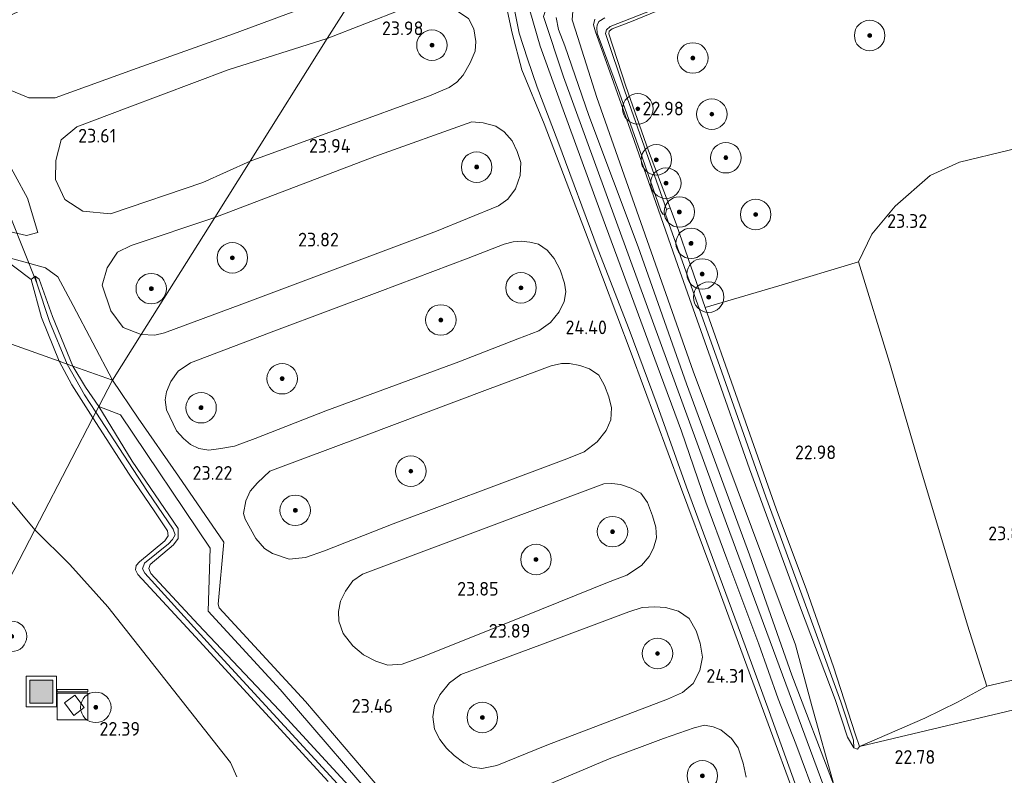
# Model space of a CAD drawing. Header units: metres. Extents: x 185049 to 189876, y 349292 to 352302.
# Tile 75 of 256: x 188019 to 188148, y 349806 to 349906. Entities that reach past the tile are written whole.
import ezdxf
from ezdxf.enums import TextEntityAlignment as Align

# ---------------------------------------------------------------- set-up
doc = ezdxf.new("R2010")
doc.units = ezdxf.units.M
for name, color, linetype, lineweight in [('B-WE-GR-BOOM-S', 90, 'Continuous', 25), ('B-WE-GR-BOOMTEELT-GV', 110, 'Continuous', 13), ('B-WE-GR-GRAS-GV', 60, 'Continuous', 13), ('B-WE-GW-OPHOGING_KRUIN-G', 90, 'Continuous', 18), ('B-WE-GW-TALUD_KRUIN-G', 90, 'Continuous', 18), ('B-WE-GW-TALUD_TEEN-G', 90, 'Continuous', 18), ('B-WE-IE-MEUBILAIR_WEGMEUBILAIR-S', 7, 'Continuous', 25), ('B-WE-IE-TERREINAFSCHEIDING_KUNSTMATIG_HEKWERK-G', 20, 'IE-TERREINAFSCHEIDING-KUNSTMATIG', 18), ('B-WE-KL-DATA-S', 90, 'Continuous', 25), ('B-WE-KW-KUNSTWERK_DUIKER-G', 170, 'Continuous', 18), ('B-WE-OG-TERREIN_GROEN-GV', 7, 'Continuous', 18), ('B-WE-OG-TERREIN_GROEN_TUIN-GV', 7, 'Continuous', 18), ('B-WE-OG-WATER_GREPPEL-G', 160, 'Continuous', 18), ('B-WE-OG-WATER_SLOOT-G', 120, 'Continuous', 18), ('B-WE-OG-WATER_SLOOT-GV', 120, 'Continuous', 18), ('B-WE-VH-VERHARDING_ASFALT-GV', 252, 'Continuous', 18), ('B-WE-VH-VERHARDING_BETON-GV', 252, 'Continuous', 18), ('X-XX-AL-HOOGTELABEL-S', 7, 'Continuous', 25)]:
    doc.layers.add(name, color=color, linetype=linetype, lineweight=lineweight)
doc.styles.add('NLCS-ISO-ANNOTATIVE-T18', font='NLCS-ISO.ttf', dxfattribs={"height": 1.8})
doc.linetypes.add('IE-TERREINAFSCHEIDING-KUNSTMATIG', pattern='A,4,[82,NLCS.SHX,S=0.75,R=90,X=0,Y=0],4,-2', length=10)

# ---------------------------------------------------------------- blocks, each defined once
blk = doc.blocks.new('SAL-HOOGTELABEL-SO')
at = {"color": 0, "linetype": 'ByBlock', "lineweight": -2, "style": 'NLCS-ISO-ANNOTATIVE-T18'}
blk.add_attdef('HOOGTE', text='', height=1.8, dxfattribs=at).set_placement((2.79, 0), align=Align.RIGHT)
blk = doc.blocks.new('SGR-BOOM_01-SO')
at = {"linetype": 'ByBlock', "lineweight": 18}
h = blk.add_hatch(color=0, dxfattribs=at)
h.dxf.hatch_style = 1
edge = h.paths.add_edge_path()
edge.add_arc((0, 0), 0.25, 0, 360)
at = {"color": 0, "linetype": 'ByBlock', "lineweight": 18}
for radius in [2, 0.25]:
    blk.add_circle((0, 0), radius, dxfattribs=at)
blk = doc.blocks.new('SKL-DATA_KAST-SO')
at = {"color": 0, "linetype": 'ByBlock', "lineweight": 18}
for points in [[(-2, 2), (2, 2), (2, 1.68), (-2, 1.68)], [(-2, 1.52), (2, 1.52), (2, -2), (-2, -2)]]:
    blk.add_lwpolyline(points, close=True, dxfattribs=at)
blk = doc.blocks.new('SIE-WEG_AFVALBAK-SO')
at = {"linetype": 'ByBlock', "lineweight": 18}
h = blk.add_hatch(color=0, dxfattribs=at)
h.dxf.hatch_style = 1
h.paths.add_polyline_path([(-1.5, -1.5), (1.5, -1.5), (1.5, 1.5), (-1.5, 1.5)])
at = {"color": 0, "linetype": 'ByBlock', "lineweight": 18}
for points in [[(-2, -2), (2, -2), (2, 2), (-2, 2)], [(-1.5, -1.5), (1.5, -1.5), (1.5, 1.5), (-1.5, 1.5)]]:
    blk.add_lwpolyline(points, close=True, dxfattribs=at)

msp = doc.modelspace()

# ---------------------------------------------------------------- linework, layer by layer
at = {"layer": 'B-WE-GR-BOOMTEELT-GV'}
msp.add_polyline3d([(188137.603, 349813.949, 22.92), (188129.049, 349810.224, 22.984), (188128.474, 349811.925, 22.924), (188125.637, 349820.671, 23.075), (188122.109, 349830.786, 23.161), (188118.098, 349841.418, 23.088), (188112.792, 349856.532, 23.083), (188108.789, 349867.796, 23.053), (188118.473, 349870.64, 23.169), (188128.904, 349873.803, 23.255), (188132.969, 349860.573, 23.423), (188136.817, 349847.434, 23.35), (188143.226, 349826.161, 23.376), (188145.744, 349818.147, 23.238), (188141.884, 349816.054, 22.959)], close=True, dxfattribs=at)
at = {"layer": 'B-WE-GR-GRAS-GV'}
for points in [[(188034.285, 349899.175, 23.577), (188023.532, 349895.279, 23.495), (188020.086, 349895.3, 23.443), (188017.251, 349896.495, 23.413), (188015.678, 349898.583, 23.391), (188014.818, 349901.302, 23.387), (188015.484, 349903.875, 23.409), (188017.378, 349905.973, 23.404), (188021.042, 349907.765, 23.37), (188030.884, 349911.33, 23.448), (188046.535, 349917.01, 23.56), (188062.17, 349922.718, 23.633), (188074.687, 349927.616, 23.694), (188063.522, 349909.866, 23.854), (188046.944, 349903.704, 23.672)], [(188072.628, 349895.564, 24.172), (188049.136, 349886.997, 23.828), (188059.24, 349903.059, 23.85), (188069.116, 349906.901, 24.004), (188071.244, 349907.464, 24.004), (188072.713, 349907.618, 24.039), (188074.048, 349907.466, 24.082), (188075.368, 349907.15, 24.086), (188076.481, 349906.548, 24.12), (188077.781, 349905.68, 24.125), (188078.445, 349904.36, 24.125), (188078.739, 349902.68, 24.198), (188078.621, 349901.42, 24.168), (188077.982, 349899.87, 24.202), (188077.053, 349898.275, 24.202), (188076.248, 349897.348, 24.202), (188075.238, 349896.664, 24.202)], [(188042.916, 349884.204, 23.681), (188030.816, 349880.08, 23.564), (188027.184, 349880.456, 23.521), (188024.825, 349881.965, 23.504), (188023.608, 349884.576, 23.512), (188023.615, 349887.072, 23.525), (188024.352, 349889.785, 23.512), (188026.392, 349891.5, 23.508), (188032.97, 349893.991, 23.582), (188046.227, 349898.969, 23.737), (188059.24, 349903.059, 23.85), (188049.136, 349886.997, 23.828)], [(188037.877, 349864.5, 23.471), (188036.61, 349864.176, 23.445), (188034.845, 349864.277, 23.439), (188044.494, 349879.616, 23.642), (188065.46, 349887.598, 24.034), (188078.213, 349892.13, 24.258), (188079.694, 349892.025, 24.271), (188081.336, 349891.563, 24.305), (188082.426, 349890.821, 24.318), (188083.494, 349889.676, 24.327), (188084.161, 349888.276, 24.314), (188084.636, 349886.829, 24.318), (188084.556, 349885.132, 24.314), (188083.924, 349883.343, 24.314), (188082.934, 349882.022, 24.37), (188081.678, 349881.149, 24.34), (188073.549, 349877.804, 24.168), (188048.016, 349868.243, 23.617)], [(188129.049, 349810.224, 22.984), (188128.789, 349809.896, 22.984), (188128.304, 349810.068, 22.984), (188128.235, 349811.084, 22.752), (188126.616, 349816.119, 22.748), (188123.045, 349825.837, 22.791), (188116.773, 349842.961, 22.873), (188110.731, 349860.076, 22.713), (188103.596, 349880.033, 22.748), (188103.729, 349880.638, 22.748), (188104.204, 349880.855, 22.795), (188105.049, 349878.628, 23.04), (188108.789, 349867.796, 23.053), (188112.792, 349856.532, 23.083), (188118.098, 349841.418, 23.088), (188122.109, 349830.786, 23.161), (188125.637, 349820.671, 23.075), (188128.474, 349811.925, 22.924)], [(188044.494, 349879.616, 23.642), (188034.845, 349864.277, 23.439), (188032.475, 349865.181, 23.426), (188030.847, 349867.357, 23.465), (188029.691, 349870.729, 23.487), (188030.347, 349873.006, 23.491), (188031.736, 349875.058, 23.525), (188033.507, 349875.95, 23.538)], [(188045.257, 349849.299, 23.277), (188043.716, 349849.089, 23.273), (188042.395, 349849.332, 23.255), (188041.281, 349849.86, 23.247), (188040.393, 349850.611, 23.264), (188039.449, 349851.651, 23.303), (188038.163, 349854.399, 23.316), (188037.982, 349855.695, 23.324), (188038.146, 349856.75, 23.324), (188038.723, 349858.108, 23.363), (188039.663, 349859.437, 23.367), (188041.289, 349860.563, 23.432), (188052.566, 349864.833, 23.638), (188066.139, 349869.907, 23.965), (188077.736, 349874.255, 24.202), (188082.459, 349876.088, 24.284), (188083.607, 349876.4, 24.323), (188084.675, 349876.491, 24.327), (188085.823, 349876.38, 24.348), (188086.946, 349876.108, 24.366), (188088.077, 349875.344, 24.366), (188089.018, 349874.236, 24.361), (188089.788, 349872.75, 24.409), (188090.353, 349871.004, 24.404), (188090.518, 349869.855, 24.422), (188090.288, 349868.611, 24.409), (188089.668, 349867.252, 24.404), (188088.499, 349865.824, 24.361), (188087.002, 349864.728, 24.318), (188084.226, 349863.678, 24.262), (188076.514, 349860.7, 24.086), (188059.053, 349854.254, 23.707), (188049.763, 349850.641, 23.41), (188047.089, 349849.643, 23.342)], [(188022.283, 349872.996, 23.409), (188023.89, 349871.843, 23.4), (188025.92, 349868.056, 23.357), (188031.076, 349858.285, 23.236), (188025.877, 349860.128, 23.184), (188023.2, 349866.613, 23.249), (188021.448, 349871.53, 23.335), (188020.941, 349871.906, 23.327), (188020.385, 349871.458, 23.327), (188016.068, 349874.698, 23.232)], [(188022.808, 349865.972, 22.886), (188025.133, 349860.392, 22.869), (188024.06, 349860.772, 23.21), (188021.758, 349866.507, 23.262), (188020.385, 349871.458, 23.327), (188020.941, 349871.906, 23.327), (188021.145, 349870.981, 23.028)], [(188023.2, 349866.613, 23.249), (188025.877, 349860.128, 23.184), (188025.133, 349860.392, 22.869), (188022.808, 349865.972, 22.886), (188021.145, 349870.981, 23.028), (188020.941, 349871.906, 23.327), (188021.448, 349871.53, 23.335)], [(188028.89, 349854.071, 22.725), (188028.502, 349853.323, 23.005), (188025.73, 349857.673, 23.134), (188024.06, 349860.772, 23.21), (188025.133, 349860.392, 22.869), (188027.391, 349856.339, 22.729)], [(188029.272, 349854.807, 23.042), (188028.89, 349854.071, 22.725), (188027.391, 349856.339, 22.729), (188025.133, 349860.392, 22.869), (188025.877, 349860.128, 23.184), (188027.536, 349857.359, 23.08)], [(188056.366, 349835.009, 23.329), (188054.241, 349834.795, 23.329), (188052.069, 349835.547, 23.264), (188051.001, 349836.223, 23.243), (188049.875, 349837.52, 23.23), (188048.488, 349840.054, 23.23), (188048.253, 349840.772, 23.225), (188048.568, 349842.451, 23.29), (188049.131, 349843.718, 23.29), (188050.086, 349844.823, 23.29), (188051.714, 349846.351, 23.329), (188063.98, 349850.918, 23.712), (188080.233, 349857.07, 24.103), (188088.607, 349860.151, 24.344), (188089.964, 349860.45, 24.353), (188090.987, 349860.443, 24.353), (188092.36, 349860.213, 24.383), (188093.631, 349859.772, 24.387), (188094.84, 349858.944, 24.4), (188095.619, 349857.561, 24.443), (188096.16, 349856.103, 24.443), (188096.504, 349854.653, 24.443), (188096.44, 349853.095, 24.434), (188095.813, 349851.662, 24.434), (188094.626, 349850.184, 24.383), (188092.94, 349848.901, 24.331), (188090.639, 349847.946, 24.323), (188081.442, 349844.5, 24.09), (188067.89, 349839.43, 23.664), (188058.891, 349835.911, 23.458)], [(188031.076, 349858.285, 23.236), (188029.272, 349854.807, 23.042), (188027.536, 349857.359, 23.08), (188025.877, 349860.128, 23.184)], [(188069.054, 349821.056, 23.647), (188067.195, 349820.917, 23.582), (188065.607, 349821.415, 23.522), (188064.007, 349822.253, 23.527), (188062.603, 349823.45, 23.509), (188061.328, 349825.048, 23.496), (188060.735, 349826.66, 23.466), (188060.731, 349827.965, 23.475), (188060.987, 349829.303, 23.479), (188061.615, 349830.608, 23.501), (188062.571, 349831.944, 23.522), (188063.853, 349832.855, 23.552), (188082.872, 349839.985, 24.034), (188093.072, 349843.781, 24.327), (188095.501, 349844.662, 24.357), (188096.568, 349844.714, 24.357), (188097.71, 349844.583, 24.357), (188099.098, 349844.123, 24.353), (188100.352, 349843.456, 24.374), (188101.257, 349842.239, 24.417), (188101.878, 349840.486, 24.43), (188102.331, 349838.987, 24.43), (188102.428, 349837.583, 24.4), (188102.038, 349836.25, 24.383), (188101.439, 349835.145, 24.391), (188100.431, 349833.991, 24.374), (188098.537, 349832.717, 24.314), (188095.979, 349831.741, 24.237), (188085.268, 349827.403, 23.974), (188071.808, 349822.041, 23.664)], [(188081.493, 349807.764, 23.845), (188079.503, 349807.369, 23.78), (188078.235, 349807.55, 23.763), (188077.132, 349808.082, 23.707), (188075.869, 349809.052, 23.707), (188074.879, 349810.035, 23.703), (188073.993, 349811.145, 23.651), (188073.313, 349812.507, 23.651), (188073.078, 349814.151, 23.681), (188073.303, 349815.57, 23.699), (188073.99, 349817, 23.712), (188075.249, 349818.574, 23.72), (188076.767, 349819.662, 23.763), (188087.459, 349823.672, 24.021), (188098.77, 349827.879, 24.28), (188100.558, 349828.479, 24.34), (188102.18, 349828.542, 24.336), (188103.604, 349828.477, 24.34), (188105.306, 349827.97, 24.357), (188106.722, 349827.011, 24.357), (188107.608, 349825.429, 24.374), (188108.155, 349823.809, 24.37), (188108.439, 349821.955, 24.357), (188108.094, 349820.213, 24.387), (188107.209, 349818.525, 24.305), (188105.85, 349817.334, 24.297), (188103.848, 349816.434, 24.249), (188088.016, 349810.436, 23.953)], [(188024.761, 349815.963, 22.064), (188025.985, 349814.323, 22.06), (188027.343, 349815.336, 22.064), (188026.119, 349816.976, 22.068)]]:
    msp.add_polyline3d(points, close=True, dxfattribs=at)
for points in [[(188105.739, 349908.014, 22.993), (188099.157, 349905.311, 22.907), (188096.607, 349904.332, 22.967), (188096.225, 349904.051, 22.963), (188096.161, 349903.703, 22.954), (188098.417, 349896.835, 23.023), (188101.355, 349888.368, 23.032), (188104.204, 349880.855, 22.795), (188103.729, 349880.638, 22.748), (188100.53, 349889.683, 22.748), (188098.278, 349896.158, 22.748), (188095.748, 349903.726, 22.748), (188095.882, 349904.233, 22.748), (188096.338, 349904.634, 22.748), (188109.328, 349909.752, 22.748)], [(188120.975, 349804.399, 24.512), (188117.182, 349814.819, 24.486), (188113.554, 349824.763, 24.516), (188109.781, 349835.031, 24.546), (188106.369, 349844.252, 24.568), (188102.522, 349855.061, 24.564), (188098.834, 349864.926, 24.611), (188094.762, 349875.36, 24.533), (188089.49, 349889.611, 24.499), (188086.763, 349896.69, 24.426), (188085.479, 349900.424, 24.404), (188084.402, 349903.764, 24.331), (188083.561, 349907.937, 24.262)], [(188083.561, 349907.937, 24.262), (188084.402, 349903.764, 24.331), (188085.479, 349900.424, 24.404), (188086.763, 349896.69, 24.426), (188089.49, 349889.611, 24.499), (188094.762, 349875.36, 24.533), (188098.834, 349864.926, 24.611), (188102.522, 349855.061, 24.564), (188106.369, 349844.252, 24.568), (188109.781, 349835.031, 24.546), (188113.554, 349824.763, 24.516), (188117.182, 349814.819, 24.486), (188120.975, 349804.399, 24.512)], [(188161.231, 349906.367, 23.492), (188166.532, 349892.916, 23.559), (188148.662, 349888.42, 23.277), (188142.144, 349886.849, 23.221), (188138.292, 349885.102, 23.244), (188133.708, 349881.087, 23.277), (188130.678, 349877.439, 23.289), (188128.904, 349873.803, 23.255), (188118.473, 349870.64, 23.169), (188108.789, 349867.796, 23.053), (188105.049, 349878.628, 23.04), (188104.204, 349880.855, 22.795), (188101.355, 349888.368, 23.032), (188098.417, 349896.835, 23.023), (188096.161, 349903.703, 22.954), (188096.225, 349904.051, 22.963), (188096.607, 349904.332, 22.967), (188099.157, 349905.311, 22.907), (188105.739, 349908.014, 22.993)], [(188121.817, 349800.265, 24.357), (188115.828, 349816.534, 24.374), (188109.541, 349833.675, 24.452), (188105.571, 349844.34, 24.503), (188099.114, 349861.798, 24.486), (188093.466, 349876.78, 24.426), (188087.678, 349891.883, 24.353), (188084.751, 349898.961, 24.228), (188083.508, 349903.76, 24.181), (188082.621, 349907.826, 24.099)], [(188123.631, 349802.741, 25.51), (188120.677, 349810.587, 25.506), (188118.393, 349816.484, 25.472), (188115.858, 349823.663, 25.476), (188111.659, 349834.865, 25.428), (188108.889, 349842.3, 25.411), (188105.692, 349851.584, 25.42), (188102.51, 349860.18, 25.433), (188098.823, 349870.182, 25.476), (188094.993, 349880.582, 25.497), (188090.186, 349893.707, 25.454), (188087.181, 349902.057, 25.394), (188085.824, 349906.738, 25.334)], [(188085.824, 349906.738, 25.334), (188087.181, 349902.057, 25.394), (188090.186, 349893.707, 25.454), (188094.993, 349880.582, 25.497), (188098.823, 349870.182, 25.476), (188102.51, 349860.18, 25.433), (188105.692, 349851.584, 25.42), (188108.889, 349842.3, 25.411), (188111.659, 349834.865, 25.428), (188115.858, 349823.663, 25.476), (188118.393, 349816.484, 25.472), (188120.677, 349810.587, 25.506), (188123.631, 349802.741, 25.51)], [(188091.445, 349906.65, 24.185), (188091.362, 349905.506, 24.129), (188091.809, 349904.169, 24.021), (188094.6, 349895.319, 24.11), (188107.229, 349859.452, 24.508), (188120.631, 349823.556, 24.434), (188122.811, 349815.557, 24.833), (188125.72, 349805.106, 25.433), (188120.181, 349819.593, 25.433), (188114.612, 349835.385, 25.42), (188106.34, 349857.815, 25.446), (188100.001, 349875.774, 25.441), (188093.557, 349892.963, 25.463), (188090.389, 349902.136, 25.424), (188089.58, 349904.278, 25.424), (188089.274, 349905.833, 25.403)], [(188089.274, 349905.833, 25.403), (188089.58, 349904.278, 25.424), (188090.389, 349902.136, 25.424), (188093.557, 349892.963, 25.463), (188100.001, 349875.774, 25.441), (188106.34, 349857.815, 25.446), (188114.612, 349835.385, 25.42), (188120.181, 349819.593, 25.433), (188125.72, 349805.106, 25.433)], [(188095.62, 349905.77, 22.748), (188094.874, 349905.297, 22.748), (188094.629, 349904.828, 22.748), (188094.572, 349904.457, 22.748), (188094.656, 349903.774, 22.748), (188097.55, 349895.89, 22.748), (188100.214, 349888.371, 22.748), (188102.978, 349880.459, 22.748), (188103.242, 349880.063, 22.748), (188103.596, 349880.033, 22.748), (188110.731, 349860.076, 22.713), (188116.773, 349842.961, 22.873), (188123.045, 349825.837, 22.791), (188126.616, 349816.119, 22.748), (188128.235, 349811.084, 22.752), (188128.304, 349810.068, 22.984), (188127.462, 349811.461, 22.984), (188125.857, 349816.402, 22.989), (188121.309, 349828.43, 23.169), (188114.612, 349846.652, 23.131), (188109.759, 349860.461, 23.122), (188105.225, 349873.331, 22.971), (188099.506, 349889.72, 23.058), (188096.059, 349899.321, 23.161), (188094.403, 349903.933, 22.821), (188094.15, 349904.872, 22.821), (188094.334, 349905.597, 22.821)], [(188016.666, 349888.097, 23.383), (188019.93, 349882.13, 23.435), (188021.28, 349877.628, 23.409), (188019.792, 349877.224, 23.391), (188015.772, 349878.169, 23.301)], [(188067.808, 349800.566, 23.595), (188053.046, 349817.729, 23.169), (188043.629, 349827.988, 22.95), (188043.876, 349836.251, 22.933), (188032.139, 349853.738, 23.243), (188029.272, 349854.807, 23.042), (188031.076, 349858.285, 23.236), (188034.431, 349853.273, 23.243), (188039.738, 349845.69, 23.131), (188045.681, 349837.028, 23.088), (188044.907, 349828.893, 23.002), (188045.058, 349828.411, 23.002), (188056.366, 349816.132, 23.225), (188071.598, 349798.305, 23.6)], [(188059.354, 349805.66, 22.957), (188041.947, 349824.601, 22.802), (188034.371, 349832.78, 22.761), (188034.073, 349833.424, 22.761), (188034.164, 349833.967, 22.769), (188034.594, 349834.47, 22.782), (188037.952, 349837.212, 22.933), (188038.367, 349837.855, 22.974), (188038.283, 349838.535, 22.974), (188036.611, 349841.018, 22.961), (188033.26, 349845.957, 22.957), (188028.502, 349853.323, 23.005), (188028.89, 349854.071, 22.725), (188032.548, 349848.429, 22.728), (188035.645, 349843.672, 22.728), (188039.023, 349838.732, 22.72), (188039.275, 349837.984, 22.712), (188038.916, 349837.374, 22.7), (188038.412, 349836.814, 22.696), (188035.281, 349834.278, 22.618), (188035.02, 349833.533, 22.61), (188035.325, 349832.961, 22.61), (188045.207, 349822.094, 22.679), (188060.599, 349805.359, 22.826)], [(188060.599, 349805.359, 22.826), (188045.207, 349822.094, 22.679), (188035.325, 349832.961, 22.61), (188035.02, 349833.533, 22.61), (188035.281, 349834.278, 22.618), (188038.412, 349836.814, 22.696), (188038.916, 349837.374, 22.7), (188039.275, 349837.984, 22.712), (188039.023, 349838.732, 22.72), (188035.645, 349843.672, 22.728), (188032.548, 349848.429, 22.728), (188028.89, 349854.071, 22.725), (188029.272, 349854.807, 23.042), (188033.659, 349847.659, 23.068), (188039.663, 349838.836, 22.974), (188039.672, 349837.507, 22.933), (188039.087, 349836.673, 22.871), (188036.017, 349834.094, 22.822), (188035.815, 349833.574, 22.855), (188036.08, 349832.912, 22.892), (188042.292, 349826.234, 22.965), (188052.971, 349814.957, 23.17), (188064.023, 349802.931, 23.386)], [(188064.023, 349802.931, 23.386), (188052.971, 349814.957, 23.17), (188042.292, 349826.234, 22.965), (188036.08, 349832.912, 22.892), (188035.815, 349833.574, 22.855), (188036.017, 349834.094, 22.822), (188039.087, 349836.673, 22.871), (188039.672, 349837.507, 22.933), (188039.663, 349838.836, 22.974), (188033.659, 349847.659, 23.068), (188029.272, 349854.807, 23.042), (188032.139, 349853.738, 23.243), (188043.876, 349836.251, 22.933), (188043.629, 349827.988, 22.95), (188053.046, 349817.729, 23.169), (188067.808, 349800.566, 23.595)], [(188015.291, 349845.338, 22.462), (188020.883, 349838.636, 22.479), (188006.37, 349810.656, 21.385)], [(188006.37, 349810.656, 21.385), (188020.883, 349838.636, 22.479), (188025.466, 349834.087, 22.541), (188030.471, 349828.536, 22.582), (188046.566, 349808.139, 22.541), (188047.372, 349806.258, 22.524)], [(188152.773, 349815.859, 23.43), (188129.049, 349810.224, 22.984), (188137.603, 349813.949, 22.92), (188141.884, 349816.054, 22.959), (188145.744, 349818.147, 23.238), (188156.252, 349820.591, 23.475)], [(188088.056, 349805.187, 23.927), (188096.221, 349808.644, 24.056), (188103.335, 349811.28, 24.284), (188107.354, 349812.708, 24.288), (188108.725, 349813.018, 24.314), (188109.855, 349812.829, 24.323), (188110.877, 349812.446, 24.323), (188112.273, 349811.289, 24.344), (188113.128, 349810.06, 24.37), (188113.78, 349808.07, 24.357), (188114.164, 349806.235, 24.391)]]:
    msp.add_polyline3d(points, dxfattribs=at)
at = {"layer": 'B-WE-GW-OPHOGING_KRUIN-G'}
msp.add_polyline3d([(188268.936, 349956.574, 25.365), (188248.844, 349948.805, 25.313), (188233.683, 349944.479, 25.382), (188222.47, 349944.111, 25.356), (188203.273, 349945.78, 25.412), (188182.674, 349947.896, 25.464), (188172.365, 349946.764, 25.455), (188161.893, 349941.436, 25.481), (188146.324, 349933.875, 25.516), (188126.226, 349925.394, 25.481), (188100.379, 349915.193, 25.494), (188088.979, 349910.154, 25.365), (188087.613, 349905.962, 25.404), (188090.2, 349898.065, 25.485), (188100.048, 349871.098, 25.52), (188111.581, 349839.497, 25.429), (188125.092, 349802.985, 25.507), (188135.127, 349776.795, 25.546), (188140.238, 349767.641, 25.668), (188143.351, 349763.152, 25.893), (188144.433, 349755.857, 25.949), (188147.326, 349752.031, 25.929), (188147.423, 349724.171, 25.737)], dxfattribs=at)
at = {"layer": 'B-WE-GW-TALUD_KRUIN-G'}
for points in [[(188135.345, 349771.084, 25.467), (188132.936, 349777.933, 25.497), (188130.275, 349784.778, 25.57), (188128.454, 349789.721, 25.558), (188126.308, 349795.459, 25.553), (188123.631, 349802.741, 25.51), (188120.677, 349810.587, 25.506), (188118.393, 349816.484, 25.472), (188115.858, 349823.663, 25.476), (188111.659, 349834.865, 25.428), (188108.889, 349842.3, 25.411), (188105.692, 349851.584, 25.42), (188102.51, 349860.18, 25.433), (188098.823, 349870.182, 25.476), (188094.993, 349880.582, 25.497), (188090.186, 349893.707, 25.454), (188087.181, 349902.057, 25.394), (188085.824, 349906.738, 25.334)], [(188089.274, 349905.833, 25.403), (188089.58, 349904.278, 25.424), (188090.389, 349902.136, 25.424), (188093.557, 349892.963, 25.463), (188100.001, 349875.774, 25.441), (188106.34, 349857.815, 25.446), (188114.612, 349835.385, 25.42), (188120.181, 349819.593, 25.433), (188125.72, 349805.106, 25.433), (188129.535, 349794.646, 25.48), (188133.817, 349783.835, 25.553), (188135.853, 349779.376, 25.515), (188138.898, 349773.33, 25.549), (188140.632, 349770.293, 25.583), (188141.952, 349768.806, 25.622)]]:
    msp.add_polyline3d(points, dxfattribs=at)
at = {"layer": 'B-WE-GW-TALUD_TEEN-G'}
msp.add_polyline3d([(188202.609, 349814.448, 24.275), (188199.767, 349818.3, 24.243), (188195.711, 349821.623, 24.285), (188190.674, 349823.745, 24.264), (188180.638, 349824.938, 23.951), (188173.522, 349823.759, 23.784), (188152.773, 349815.859, 23.43), (188129.049, 349810.224, 22.984)], dxfattribs=at)
at = {"layer": 'B-WE-IE-TERREINAFSCHEIDING_KUNSTMATIG_HEKWERK-G'}
for points in [[(188135.345, 349771.084, 25.467), (188132.017, 349776.465, 25.067), (188130.391, 349779.61, 24.856), (188128.984, 349782.968, 24.663), (188127.729, 349785.98, 24.576), (188126.39, 349789.614, 24.521), (188123.783, 349796.946, 24.486), (188120.975, 349804.399, 24.512), (188117.182, 349814.819, 24.486), (188113.554, 349824.763, 24.516), (188109.781, 349835.031, 24.546), (188106.369, 349844.252, 24.568), (188102.522, 349855.061, 24.564), (188098.834, 349864.926, 24.611), (188094.762, 349875.36, 24.533), (188089.49, 349889.611, 24.499), (188086.763, 349896.69, 24.426), (188085.479, 349900.424, 24.404), (188084.402, 349903.764, 24.331), (188083.561, 349907.937, 24.262), (188083.516, 349911.47, 24.176), (188086.232, 349913.811, 24.15), (188092.994, 349917.804, 24.008), (188096.6, 349919.606, 23.996)], [(188128.904, 349873.803, 23.255), (188130.678, 349877.439, 23.289), (188133.708, 349881.087, 23.277), (188138.292, 349885.102, 23.244), (188142.144, 349886.849, 23.221), (188148.662, 349888.42, 23.277), (188166.532, 349892.916, 23.559)], [(188108.789, 349867.796, 23.053), (188118.473, 349870.64, 23.169), (188128.904, 349873.803, 23.255), (188132.969, 349860.573, 23.423), (188136.817, 349847.434, 23.35), (188143.226, 349826.161, 23.376), (188145.744, 349818.147, 23.238)]]:
    msp.add_polyline3d(points, dxfattribs=at)
at = {"layer": 'B-WE-KW-KUNSTWERK_DUIKER-G'}
msp.add_polyline3d([(188021.145, 349870.981, 23.028), (188017.75, 349879.56, 22.955)], dxfattribs=at)
at = {"layer": 'B-WE-OG-TERREIN_GROEN-GV'}
for points in [[(188125.72, 349805.106, 25.433), (188122.811, 349815.557, 24.833), (188120.631, 349823.556, 24.434), (188107.229, 349859.452, 24.508), (188094.6, 349895.319, 24.11), (188091.809, 349904.169, 24.021), (188091.362, 349905.506, 24.129), (188091.445, 349906.65, 24.185)], [(188094.334, 349905.597, 22.821), (188094.15, 349904.872, 22.821), (188094.403, 349903.933, 22.821), (188096.059, 349899.321, 23.161), (188099.506, 349889.72, 23.058), (188105.225, 349873.331, 22.971), (188109.759, 349860.461, 23.122), (188114.612, 349846.652, 23.131), (188121.309, 349828.43, 23.169), (188125.857, 349816.402, 22.989), (188127.462, 349811.461, 22.984), (188128.304, 349810.068, 22.984), (188128.789, 349809.896, 22.984), (188129.049, 349810.224, 22.984), (188152.773, 349815.859, 23.43)], [(188047.372, 349806.258, 22.524), (188046.566, 349808.139, 22.541), (188030.471, 349828.536, 22.582), (188025.466, 349834.087, 22.541), (188020.883, 349838.636, 22.479), (188025.755, 349848.027, 22.9), (188028.502, 349853.323, 23.005), (188033.26, 349845.957, 22.957), (188036.611, 349841.018, 22.961), (188038.283, 349838.535, 22.974), (188038.367, 349837.855, 22.974), (188037.952, 349837.212, 22.933), (188034.594, 349834.47, 22.782), (188034.164, 349833.967, 22.769), (188034.073, 349833.424, 22.761), (188034.371, 349832.78, 22.761), (188041.947, 349824.601, 22.802), (188059.354, 349805.66, 22.957)]]:
    msp.add_polyline3d(points, dxfattribs=at)
for points in [[(188021.758, 349866.507, 23.262), (188024.06, 349860.772, 23.21), (188019.194, 349862.498, 23.149), (188003.07, 349868.215, 22.657), (188002.112, 349870.627, 22.799), (188005.019, 349872.864, 22.946), (188008.955, 349876.051, 23.015), (188013.208, 349875.919, 23.145), (188016.068, 349874.698, 23.232), (188020.385, 349871.458, 23.327)], [(188025.755, 349848.027, 22.9), (188020.883, 349838.636, 22.479), (188015.291, 349845.338, 22.462), (188009.485, 349852.956, 22.533), (188009.238, 349856.846, 22.57), (188004.449, 349861.558, 22.62), (188003.07, 349868.215, 22.657), (188019.194, 349862.498, 23.149), (188024.06, 349860.772, 23.21), (188025.73, 349857.673, 23.134), (188028.502, 349853.323, 23.005)]]:
    msp.add_polyline3d(points, close=True, dxfattribs=at)
at = {"layer": 'B-WE-OG-TERREIN_GROEN_TUIN-GV'}
msp.add_polyline3d([(188156.252, 349820.591, 23.475), (188145.744, 349818.147, 23.238), (188143.226, 349826.161, 23.376), (188136.817, 349847.434, 23.35), (188132.969, 349860.573, 23.423), (188128.904, 349873.803, 23.255), (188130.678, 349877.439, 23.289), (188133.708, 349881.087, 23.277), (188138.292, 349885.102, 23.244), (188142.144, 349886.849, 23.221), (188148.662, 349888.42, 23.277)], dxfattribs=at)
at = {"layer": 'B-WE-OG-WATER_GREPPEL-G'}
for points in [[(188128.235, 349811.084, 22.752), (188126.616, 349816.119, 22.748), (188123.045, 349825.837, 22.791), (188116.773, 349842.961, 22.873), (188110.731, 349860.076, 22.713), (188103.596, 349880.033, 22.748)], [(188025.133, 349860.392, 22.869), (188022.808, 349865.972, 22.886), (188021.145, 349870.981, 23.028)], [(188025.133, 349860.392, 22.869), (188027.391, 349856.339, 22.729), (188028.89, 349854.071, 22.725)], [(188028.89, 349854.071, 22.725), (188032.548, 349848.429, 22.728), (188035.645, 349843.672, 22.728), (188039.023, 349838.732, 22.72), (188039.275, 349837.984, 22.712), (188038.916, 349837.374, 22.7), (188038.412, 349836.814, 22.696), (188035.281, 349834.278, 22.618), (188035.02, 349833.533, 22.61), (188035.325, 349832.961, 22.61), (188045.207, 349822.094, 22.679), (188060.599, 349805.359, 22.826), (188071.535, 349793.225, 22.88)]]:
    msp.add_polyline3d(points, dxfattribs=at)
at = {"layer": 'B-WE-OG-WATER_SLOOT-G'}
for points in [[(188094.334, 349905.597, 22.821), (188094.15, 349904.872, 22.821), (188094.403, 349903.933, 22.821), (188096.059, 349899.321, 23.161), (188099.506, 349889.72, 23.058), (188105.225, 349873.331, 22.971), (188109.759, 349860.461, 23.122), (188114.612, 349846.652, 23.131), (188121.309, 349828.43, 23.169), (188125.857, 349816.402, 22.989), (188127.462, 349811.461, 22.984), (188128.304, 349810.068, 22.984), (188128.789, 349809.896, 22.984), (188129.049, 349810.224, 22.984), (188128.474, 349811.925, 22.924), (188125.637, 349820.671, 23.075), (188122.109, 349830.786, 23.161), (188118.098, 349841.418, 23.088), (188112.792, 349856.532, 23.083), (188108.789, 349867.796, 23.053), (188105.049, 349878.628, 23.04), (188104.204, 349880.855, 22.795), (188101.355, 349888.368, 23.032), (188098.417, 349896.835, 23.023), (188096.161, 349903.703, 22.954), (188096.225, 349904.051, 22.963), (188096.607, 349904.332, 22.967), (188099.157, 349905.311, 22.907), (188105.739, 349908.014, 22.993)], [(188025.877, 349860.128, 23.184), (188023.2, 349866.613, 23.249), (188021.448, 349871.53, 23.335), (188020.941, 349871.906, 23.327), (188020.385, 349871.458, 23.327), (188021.758, 349866.507, 23.262), (188024.06, 349860.772, 23.21)], [(188024.06, 349860.772, 23.21), (188025.73, 349857.673, 23.134), (188028.502, 349853.323, 23.005)], [(188029.272, 349854.807, 23.042), (188027.536, 349857.359, 23.08), (188025.877, 349860.128, 23.184)], [(188064.023, 349802.931, 23.386), (188052.971, 349814.957, 23.17), (188042.292, 349826.234, 22.965), (188036.08, 349832.912, 22.892), (188035.815, 349833.574, 22.855), (188036.017, 349834.094, 22.822), (188039.087, 349836.673, 22.871), (188039.672, 349837.507, 22.933), (188039.663, 349838.836, 22.974), (188033.659, 349847.659, 23.068), (188029.272, 349854.807, 23.042)], [(188028.502, 349853.323, 23.005), (188033.26, 349845.957, 22.957), (188036.611, 349841.018, 22.961), (188038.283, 349838.535, 22.974), (188038.367, 349837.855, 22.974), (188037.952, 349837.212, 22.933), (188034.594, 349834.47, 22.782), (188034.164, 349833.967, 22.769), (188034.073, 349833.424, 22.761), (188034.371, 349832.78, 22.761), (188041.947, 349824.601, 22.802), (188059.354, 349805.66, 22.957)]]:
    msp.add_polyline3d(points, dxfattribs=at)
at = {"layer": 'B-WE-OG-WATER_SLOOT-GV'}
msp.add_polyline3d([(188109.328, 349909.752, 22.748), (188096.338, 349904.634, 22.748), (188095.882, 349904.233, 22.748), (188095.748, 349903.726, 22.748), (188098.278, 349896.158, 22.748), (188100.53, 349889.683, 22.748), (188103.729, 349880.638, 22.748), (188103.596, 349880.033, 22.748), (188103.242, 349880.063, 22.748), (188102.978, 349880.459, 22.748), (188100.214, 349888.371, 22.748), (188097.55, 349895.89, 22.748), (188094.656, 349903.774, 22.748), (188094.572, 349904.457, 22.748), (188094.629, 349904.828, 22.748), (188094.874, 349905.297, 22.748), (188095.62, 349905.77, 22.748)], dxfattribs=at)
at = {"layer": 'B-WE-VH-VERHARDING_ASFALT-GV'}
for points in [[(188017.251, 349896.495, 23.413), (188020.086, 349895.3, 23.443), (188023.532, 349895.279, 23.495), (188034.285, 349899.175, 23.577), (188046.944, 349903.704, 23.672), (188063.522, 349909.866, 23.854), (188059.24, 349903.059, 23.85), (188046.227, 349898.969, 23.737), (188032.97, 349893.991, 23.582), (188026.392, 349891.5, 23.508), (188024.352, 349889.785, 23.512), (188023.615, 349887.072, 23.525), (188023.608, 349884.576, 23.512), (188024.825, 349881.965, 23.504), (188027.184, 349880.456, 23.521), (188030.816, 349880.08, 23.564), (188042.916, 349884.204, 23.681), (188049.136, 349886.997, 23.828), (188044.494, 349879.616, 23.642), (188033.507, 349875.95, 23.538), (188031.736, 349875.058, 23.525), (188030.347, 349873.006, 23.491), (188029.691, 349870.729, 23.487), (188030.847, 349867.357, 23.465), (188032.475, 349865.181, 23.426), (188034.845, 349864.277, 23.439), (188031.076, 349858.285, 23.236), (188025.92, 349868.056, 23.357), (188023.89, 349871.843, 23.4), (188022.283, 349872.996, 23.409), (188016.068, 349874.698, 23.232)], [(188069.116, 349906.901, 24.004), (188059.24, 349903.059, 23.85), (188063.522, 349909.866, 23.854)], [(188082.621, 349907.826, 24.099), (188083.508, 349903.76, 24.181), (188084.751, 349898.961, 24.228), (188087.678, 349891.883, 24.353), (188093.466, 349876.78, 24.426), (188099.114, 349861.798, 24.486), (188105.571, 349844.34, 24.503), (188109.541, 349833.675, 24.452), (188115.828, 349816.534, 24.374), (188121.817, 349800.265, 24.357), (188125.809, 349789.426, 24.422), (188126.971, 349786.206, 24.508), (188128.308, 349782.879, 24.628), (188129.654, 349779.571, 24.856), (188131.07, 349776.655, 25.041), (188133.404, 349772.776, 25.33), (188135.714, 349769.828, 25.489), (188138.622, 349766.542, 25.712), (188140.453, 349764.848, 25.811), (188142.077, 349763.623, 25.85), (188143.351, 349763.152, 25.893), (188144.688, 349762.791, 25.889), (188148.047, 349762.363, 25.867)], [(188071.598, 349798.305, 23.6), (188056.366, 349816.132, 23.225), (188045.058, 349828.411, 23.002), (188044.907, 349828.893, 23.002), (188045.681, 349837.028, 23.088), (188039.738, 349845.69, 23.131), (188034.431, 349853.273, 23.243), (188031.076, 349858.285, 23.236), (188034.845, 349864.277, 23.439), (188036.61, 349864.176, 23.445), (188037.877, 349864.5, 23.471), (188048.016, 349868.243, 23.617), (188073.549, 349877.804, 24.168), (188081.678, 349881.149, 24.34), (188082.934, 349882.022, 24.37), (188083.924, 349883.343, 24.314), (188084.556, 349885.132, 24.314), (188084.636, 349886.829, 24.318), (188084.161, 349888.276, 24.314), (188083.494, 349889.676, 24.327), (188082.426, 349890.821, 24.318), (188081.336, 349891.563, 24.305), (188079.694, 349892.025, 24.271), (188078.213, 349892.13, 24.258), (188065.46, 349887.598, 24.034), (188044.494, 349879.616, 23.642), (188049.136, 349886.997, 23.828), (188072.628, 349895.564, 24.172), (188075.238, 349896.664, 24.202), (188076.248, 349897.348, 24.202), (188077.053, 349898.275, 24.202), (188077.982, 349899.87, 24.202), (188078.621, 349901.42, 24.168), (188078.739, 349902.68, 24.198), (188078.445, 349904.36, 24.125), (188077.781, 349905.68, 24.125)], [(188015.772, 349878.169, 23.301), (188019.792, 349877.224, 23.391), (188021.28, 349877.628, 23.409), (188019.93, 349882.13, 23.435), (188016.666, 349888.097, 23.383)], [(188114.164, 349806.235, 24.391), (188113.78, 349808.07, 24.357), (188113.128, 349810.06, 24.37), (188112.273, 349811.289, 24.344), (188110.877, 349812.446, 24.323), (188109.855, 349812.829, 24.323), (188108.725, 349813.018, 24.314), (188107.354, 349812.708, 24.288), (188103.335, 349811.28, 24.284), (188096.221, 349808.644, 24.056), (188088.056, 349805.187, 23.927)]]:
    msp.add_polyline3d(points, dxfattribs=at)
for points in [[(188052.566, 349864.833, 23.638), (188041.289, 349860.563, 23.432), (188039.663, 349859.437, 23.367), (188038.723, 349858.108, 23.363), (188038.146, 349856.75, 23.324), (188037.982, 349855.695, 23.324), (188038.163, 349854.399, 23.316), (188039.449, 349851.651, 23.303), (188040.393, 349850.611, 23.264), (188041.281, 349849.86, 23.247), (188042.395, 349849.332, 23.255), (188043.716, 349849.089, 23.273), (188045.257, 349849.299, 23.277), (188047.089, 349849.643, 23.342), (188049.763, 349850.641, 23.41), (188059.053, 349854.254, 23.707), (188076.514, 349860.7, 24.086), (188084.226, 349863.678, 24.262), (188087.002, 349864.728, 24.318), (188088.499, 349865.824, 24.361), (188089.668, 349867.252, 24.404), (188090.288, 349868.611, 24.409), (188090.518, 349869.855, 24.422), (188090.353, 349871.004, 24.404), (188089.788, 349872.75, 24.409), (188089.018, 349874.236, 24.361), (188088.077, 349875.344, 24.366), (188086.946, 349876.108, 24.366), (188085.823, 349876.38, 24.348), (188084.675, 349876.491, 24.327), (188083.607, 349876.4, 24.323), (188082.459, 349876.088, 24.284), (188077.736, 349874.255, 24.202), (188066.139, 349869.907, 23.965)], [(188063.98, 349850.918, 23.712), (188051.714, 349846.351, 23.329), (188050.086, 349844.823, 23.29), (188049.131, 349843.718, 23.29), (188048.568, 349842.451, 23.29), (188048.253, 349840.772, 23.225), (188048.488, 349840.054, 23.23), (188049.875, 349837.52, 23.23), (188051.001, 349836.223, 23.243), (188052.069, 349835.547, 23.264), (188054.241, 349834.795, 23.329), (188056.366, 349835.009, 23.329), (188058.891, 349835.911, 23.458), (188067.89, 349839.43, 23.664), (188081.442, 349844.5, 24.09), (188090.639, 349847.946, 24.323), (188092.94, 349848.901, 24.331), (188094.626, 349850.184, 24.383), (188095.813, 349851.662, 24.434), (188096.44, 349853.095, 24.434), (188096.504, 349854.653, 24.443), (188096.16, 349856.103, 24.443), (188095.619, 349857.561, 24.443), (188094.84, 349858.944, 24.4), (188093.631, 349859.772, 24.387), (188092.36, 349860.213, 24.383), (188090.987, 349860.443, 24.353), (188089.964, 349860.45, 24.353), (188088.607, 349860.151, 24.344), (188080.233, 349857.07, 24.103)], [(188082.872, 349839.985, 24.034), (188063.853, 349832.855, 23.552), (188062.571, 349831.944, 23.522), (188061.615, 349830.608, 23.501), (188060.987, 349829.303, 23.479), (188060.731, 349827.965, 23.475), (188060.735, 349826.66, 23.466), (188061.328, 349825.048, 23.496), (188062.603, 349823.45, 23.509), (188064.007, 349822.253, 23.527), (188065.607, 349821.415, 23.522), (188067.195, 349820.917, 23.582), (188069.054, 349821.056, 23.647), (188071.808, 349822.041, 23.664), (188085.268, 349827.403, 23.974), (188095.979, 349831.741, 24.237), (188098.537, 349832.717, 24.314), (188100.431, 349833.991, 24.374), (188101.439, 349835.145, 24.391), (188102.038, 349836.25, 24.383), (188102.428, 349837.583, 24.4), (188102.331, 349838.987, 24.43), (188101.878, 349840.486, 24.43), (188101.257, 349842.239, 24.417), (188100.352, 349843.456, 24.374), (188099.098, 349844.123, 24.353), (188097.71, 349844.583, 24.357), (188096.568, 349844.714, 24.357), (188095.501, 349844.662, 24.357), (188093.072, 349843.781, 24.327)], [(188087.459, 349823.672, 24.021), (188076.767, 349819.662, 23.763), (188075.249, 349818.574, 23.72), (188073.99, 349817, 23.712), (188073.303, 349815.57, 23.699), (188073.078, 349814.151, 23.681), (188073.313, 349812.507, 23.651), (188073.993, 349811.145, 23.651), (188074.879, 349810.035, 23.703), (188075.869, 349809.052, 23.707), (188077.132, 349808.082, 23.707), (188078.235, 349807.55, 23.763), (188079.503, 349807.369, 23.78), (188081.493, 349807.764, 23.845), (188088.016, 349810.436, 23.953), (188103.848, 349816.434, 24.249), (188105.85, 349817.334, 24.297), (188107.209, 349818.525, 24.305), (188108.094, 349820.213, 24.387), (188108.439, 349821.955, 24.357), (188108.155, 349823.809, 24.37), (188107.608, 349825.429, 24.374), (188106.722, 349827.011, 24.357), (188105.306, 349827.97, 24.357), (188103.604, 349828.477, 24.34), (188102.18, 349828.542, 24.336), (188100.558, 349828.479, 24.34), (188098.77, 349827.879, 24.28)]]:
    msp.add_polyline3d(points, close=True, dxfattribs=at)
at = {"layer": 'B-WE-VH-VERHARDING_BETON-GV'}
msp.add_polyline3d([(188027.343, 349815.336, 22.064), (188025.985, 349814.323, 22.06), (188024.761, 349815.963, 22.064), (188026.119, 349816.976, 22.068)], close=True, dxfattribs=at)

# ---------------------------------------------------------------- block references
at = {"layer": 'B-WE-GR-BOOM-S'}
for p in [(188130.372, 349903.469, 23.277), (188072.965, 349902.195, 24.099), (188107.186, 349900.523, 22.989), (188099.976, 349893.854, 22.923), (188109.667, 349893.153, 22.997), (188102.399, 349887.173, 22.827), (188111.521, 349887.441, 22.836), (188078.831, 349886.216, 24.28), (188103.656, 349884.116, 22.827), (188105.413, 349880.327, 22.947), (188115.425, 349880.003, 23.165), (188106.951, 349876.216, 22.97), (188046.785, 349874.314, 23.729), (188108.414, 349872.203, 22.986), (188036.151, 349870.274, 23.512), (188084.646, 349870.381, 24.387), (188109.255, 349869.166, 22.97), (188074.124, 349866.172, 24.02), (188053.317, 349858.465, 23.591), (188042.686, 349854.661, 23.397), (188070.188, 349846.341, 23.664), (188055.037, 349841.207, 23.321), (188096.657, 349838.418, 24.404), (188086.62, 349834.756, 24.163), (188017.832, 349824.683, 22.21), (188102.559, 349822.438, 24.284), (188028.872, 349815.372, 22.246), (188079.57, 349814.046, 23.832), (188108.424, 349806.405, 24.288)]:
    msp.add_blockref('SGR-BOOM_01-SO', p, dxfattribs=at)
at = {"layer": 'B-WE-IE-MEUBILAIR_WEGMEUBILAIR-S'}
msp.add_blockref('SIE-WEG_AFVALBAK-SO', (188021.727, 349817.443, 22.25), dxfattribs=at)
at = {"layer": 'B-WE-KL-DATA-S'}
msp.add_blockref('SKL-DATA_KAST-SO', (188025.812, 349815.721, 22.068), dxfattribs=at)
at = {"layer": 'X-XX-AL-HOOGTELABEL-S'}
for p, values in [((188069.062, 349903.516, 23.975), {'HOOGTE': '23.98'}), ((188103.205, 349892.989, 22.977), {'HOOGTE': '22.98'}), ((188028.761, 349889.433, 23.608), {'HOOGTE': '23.61'}), ((188059.497, 349888.102, 23.941), {'HOOGTE': '23.94'}), ((188135.144, 349878.242, 23.321), {'HOOGTE': '23.32'}), ((188057.969, 349875.804, 23.824), {'HOOGTE': '23.82'}), ((188093.124, 349864.302, 24.397), {'HOOGTE': '24.40'}), ((188123.193, 349847.917, 22.981), {'HOOGTE': '22.98'}), ((188044.005, 349845.214, 23.222), {'HOOGTE': '23.22'}), ((188148.482, 349837.291, 23.82), {'HOOGTE': '23.82'}), ((188078.917, 349830.021, 23.85), {'HOOGTE': '23.85'}), ((188083.074, 349824.513, 23.889), {'HOOGTE': '23.89'}), ((188111.198, 349818.592, 24.311), {'HOOGTE': '24.31'}), ((188065.07, 349814.659, 23.463), {'HOOGTE': '23.46'}), ((188031.894, 349811.658, 22.389), {'HOOGTE': '22.39'}), ((188136.192, 349807.967, 22.775), {'HOOGTE': '22.78'})]:
    msp.add_blockref('SAL-HOOGTELABEL-SO', p, dxfattribs=at).add_auto_attribs(values)

doc.saveas('drawing.dxf')
